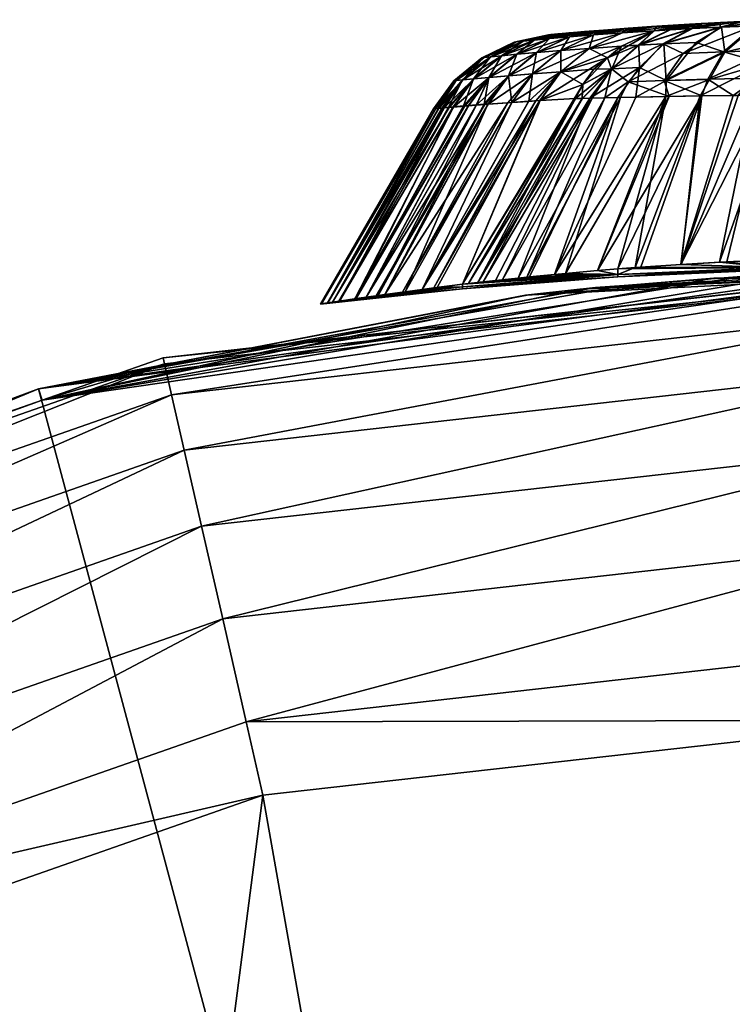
# Model space of a CAD drawing. Extents: x -0.023 to 0.08, y -0.163 to 0.025.
# Tile 11 of 40: x -0.0062 to -0.00143, y 0.01808 to 0.02466. Entities that reach past the tile are written whole.
import ezdxf

# ---------------------------------------------------------------- set-up
doc = ezdxf.new("R2010")
doc.units = 0
doc.layers.add('mesh', color=7, linetype='CONTINUOUS')

msp = doc.modelspace()

# ---------------------------------------------------------------- meshes
at = {"layer": 'mesh'}
mesh = msp.add_polyface(dxfattribs=at)
corners = [(-0.0027557, 0.0245277, 0.0291216), (-0.0025232, 0.0245752, 0.0291433), (-0.0025849, 0.0245697, 0.0298312), (-0.00249, 0.0245782, 0.028774), (-0.0026522, 0.0245374, 0.0281852), (-0.0024192, 0.0245841, 0.0282143), (-0.0025195, 0.0245489, 0.0272508), (-0.0021241, 0.0246072, 0.0263637), (-0.0023579, 0.024562, 0.0263198), (-0.0021676, 0.0245761, 0.0253937), (-0.0023561, 0.0245894, 0.0277157), (-0.002286, 0.0245949, 0.0272873), (-0.0021827, 0.024603, 0.0266558), (-0.0019695, 0.0246182, 0.0255938), (-0.0019341, 0.0246204, 0.0254449), (-0.0021702, 0.024604, 0.0372127), (-0.0023575, 0.024562, 0.0374879), (-0.0025185, 0.024549, 0.0365661), (-0.0021232, 0.0246072, 0.0374438), (-0.0028278, 0.0245205, 0.0337893), (-0.0025792, 0.0245703, 0.0340483), (-0.0025194, 0.0245755, 0.0346946), (-0.0022837, 0.0245951, 0.0365291), (-0.0023454, 0.0245903, 0.0361575), (-0.0026507, 0.0245376, 0.0356424), (-0.0024158, 0.0245844, 0.0356128), (-0.0027538, 0.0245279, 0.0347168), (-0.0024816, 0.0245789, 0.0351029), (-0.0023881, 0.0244722, 0.0253445), (-0.0026382, 0.0245649, 0.0329928), (-0.002641, 0.0245647, 0.0328525), (-0.0022891, 0.0245948, 0.0346793), (-0.0025945, 0.0245689, 0.0337745), (-0.0020562, 0.0244936, 0.0397116), (-0.0021703, 0.0244873, 0.0393823), (-0.0019524, 0.0245898, 0.0393269), (-0.0018466, 0.024597, 0.0396167), (-0.0021676, 0.0245761, 0.0384079), (-0.0017166, 0.0246341, 0.0392679), (-0.0019524, 0.0245898, 0.0244731), (-0.0019346, 0.0246205, 0.0383568), (-0.0023882, 0.0244722, 0.0384572), (-0.0020593, 0.0244936, 0.0240921), (-0.0018493, 0.024597, 0.0241867), (-0.0017024, 0.0246053, 0.0239207), (-0.0016383, 0.0246385, 0.0394958), (-0.0025978, 0.0245686, 0.0300729), (-0.0026411, 0.0245646, 0.030888), (-0.0026585, 0.024563, 0.0319284), (-0.002643, 0.0245644, 0.0310017)]
mesh.append_faces([[corners[k] for k in face] for face in [(0, 1, 2, 2), (0, 3, 1, 1), (4, 3, 0, 0), (4, 5, 3, 3), (6, 5, 4, 4), (7, 8, 9, 9), (6, 10, 5, 5), (6, 11, 10, 10), (8, 11, 6, 6), (8, 12, 11, 11), (7, 12, 8, 8), (13, 9, 14, 14), (13, 7, 9, 9), (15, 16, 17, 17), (15, 18, 16, 16), (19, 20, 21, 21), (17, 22, 15, 15), (17, 23, 22, 22), (24, 23, 17, 17), (24, 25, 23, 23), (26, 25, 24, 24), (26, 27, 25, 25), (21, 27, 26, 26), (8, 28, 9, 9), (29, 30, 31, 31), (31, 32, 29, 29), (31, 20, 32, 32), (21, 20, 31, 31), (31, 27, 21, 21), (31, 25, 27, 27), (23, 25, 31, 31), (31, 22, 23, 23), (31, 15, 22, 22), (18, 15, 31, 31), (33, 34, 35, 35), (36, 33, 35, 35), (37, 38, 35, 35), (14, 9, 39, 39), (37, 40, 38, 38), (16, 40, 37, 37), (16, 18, 40, 40), (9, 28, 39, 39), (35, 41, 37, 37), (42, 43, 39, 39), (44, 43, 42, 42), (45, 13, 14, 14), (45, 12, 7, 7), (45, 11, 12, 12), (10, 11, 45, 45), (45, 5, 10, 10), (45, 3, 5, 5), (1, 3, 45, 45), (45, 2, 1, 1), (45, 46, 2, 2), (47, 46, 45, 45), (48, 49, 31, 31), (31, 30, 48, 48), (31, 40, 18, 18), (38, 40, 31, 31), (45, 49, 47, 47), (45, 31, 49, 49), (45, 38, 31, 31)]])
mesh = msp.add_polyface(dxfattribs=at)
corners = [(-0.0015153, 0.0230432, 0.0416447), (-0.0012885, 0.02416, 0.0410302), (-0.0011165, 0.0241629, 0.0411191), (-0.0016383, 0.0246385, 0.0394958), (-0.0019524, 0.0245898, 0.0393269), (-0.0017166, 0.0246341, 0.0392679), (-0.0018466, 0.024597, 0.0396167), (-0.0016959, 0.0246051, 0.039882), (-0.0014945, 0.024646, 0.0397475), (-0.0013782, 0.0246517, 0.0399011), (-0.0015029, 0.0246144, 0.0401179), (-0.0012011, 0.0246592, 0.0400721), (-0.0013905, 0.0241583, 0.0409775), (-0.0012171, 0.0243703, 0.0408824), (-0.0015824, 0.0242653, 0.0407434), (-0.0018741, 0.0241499, 0.040596), (-0.0018727, 0.0242569, 0.0404801), (-0.0014787, 0.024448, 0.0405974), (-0.0016444, 0.0241539, 0.0408022), (-0.0016721, 0.0245118, 0.0402804), (-0.001888, 0.024502, 0.0400125), (-0.0012736, 0.0246239, 0.0403202), (-0.0011246, 0.0245312, 0.0406984), (-0.0020562, 0.0244936, 0.0397116), (-0.0019341, 0.0246204, 0.0254449), (-0.0019524, 0.0245898, 0.0244731), (-0.0017166, 0.0246341, 0.0245321), (-0.0016292, 0.024639, 0.0242841), (-0.0017024, 0.0246053, 0.0239207), (-0.0015085, 0.0246454, 0.0240678), (-0.0018493, 0.024597, 0.0241867), (-0.0017588, 0.0244388, 0.023445), (-0.0018851, 0.0242574, 0.02332), (-0.0014887, 0.0244489, 0.0231977), (-0.001594, 0.0242661, 0.0230518), (-0.0012617, 0.0242741, 0.0228355), (-0.0011804, 0.0244581, 0.0229981), (-0.0014231, 0.0241579, 0.0228453), (-0.0011935, 0.0241618, 0.0227164), (-0.0016338, 0.0241542, 0.0229947), (-0.0015119, 0.0246149, 0.0236818), (-0.0018953, 0.0245023, 0.0237904), (-0.0012818, 0.0246248, 0.0234756), (-0.0013552, 0.0246527, 0.0238734), (-0.0011668, 0.0246605, 0.0237003), (-0.0018522, 0.0241504, 0.0231882), (-0.0010636, 0.0246641, 0.0401695), (-0.0021241, 0.0246072, 0.0263637), (-0.0019695, 0.0246182, 0.0255938), (-0.0017729, 0.0230277, 0.0415062), (-0.0020795, 0.0230064, 0.0413024), (-0.0017733, 0.0230278, 0.0222929)]
mesh.append_faces([[corners[k] for k in face] for face in [(0, 1, 2, 2), (3, 4, 5, 5), (3, 6, 4, 4), (7, 8, 9, 9), (6, 8, 7, 7), (6, 3, 8, 8), (10, 9, 11, 11), (1, 12, 13, 13), (14, 15, 16, 16), (14, 17, 13, 13), (14, 16, 17, 17), (14, 18, 15, 15), (13, 18, 14, 14), (13, 12, 18, 18), (16, 19, 17, 17), (16, 20, 19, 19), (10, 7, 9, 9), (21, 17, 10, 10), (22, 17, 21, 21), (21, 10, 11, 11), (7, 23, 6, 6), (10, 20, 7, 7), (10, 19, 20, 20), (17, 19, 10, 10), (22, 13, 17, 17), (24, 25, 26, 26), (27, 28, 29, 29), (27, 30, 28, 28), (26, 30, 27, 27), (26, 25, 30, 30), (31, 32, 33, 33), (34, 35, 36, 36), (35, 37, 38, 38), (34, 37, 35, 35), (34, 39, 37, 37), (40, 28, 41, 41), (42, 43, 40, 40), (44, 43, 42, 42), (40, 29, 28, 28), (43, 29, 40, 40), (31, 40, 41, 41), (42, 40, 31, 31), (33, 34, 36, 36), (32, 34, 33, 33), (32, 39, 34, 34), (45, 39, 32, 32), (42, 33, 36, 36), (31, 33, 42, 42), (46, 27, 29, 29), (29, 43, 46, 46), (3, 24, 26, 26), (47, 48, 3, 3), (3, 27, 8, 8), (3, 26, 27, 27), (27, 9, 8, 8), (27, 11, 9, 9), (46, 11, 27, 27), (49, 12, 1, 1), (49, 18, 12, 12), (50, 15, 18, 18), (51, 37, 39, 39), (51, 38, 37, 37)]])
mesh = msp.add_polyface(dxfattribs=at)
corners = [(-0.0025766, 0.0243157, 0.0385002), (-0.0027158, 0.0241229, 0.0385331), (-0.0027437, 0.0241212, 0.0384118), (-0.0030637, 0.0240988, 0.0366559), (-0.002925, 0.0242894, 0.0366321), (-0.0027652, 0.024302, 0.0375671), (-0.0029318, 0.0241086, 0.0374532), (-0.0029039, 0.0241105, 0.0375954), (-0.0027922, 0.0241179, 0.0381644), (-0.0030853, 0.0240971, 0.0365251), (-0.0028692, 0.024433, 0.0356705), (-0.0031586, 0.0242688, 0.0347566), (-0.0029719, 0.0244232, 0.0347379), (-0.0027376, 0.0244446, 0.0366012), (-0.0030562, 0.0242782, 0.0356953), (-0.0025773, 0.0244578, 0.0375301), (-0.002926, 0.0242893, 0.0271849), (-0.0027386, 0.0244445, 0.0272157), (-0.0028707, 0.0244328, 0.0281572), (-0.0027655, 0.0243019, 0.0262407), (-0.0029739, 0.0244231, 0.0291007), (-0.0030577, 0.024278, 0.0281326), (-0.0030906, 0.0240982, 0.0273165), (-0.0025766, 0.0243157, 0.0253015), (-0.0027909, 0.0241184, 0.0256358), (-0.0025777, 0.0244578, 0.0262777), (-0.0030649, 0.0241, 0.0271611), (-0.0025849, 0.0245697, 0.0298312), (-0.0028298, 0.0245203, 0.0300586), (-0.0027557, 0.0245277, 0.0291216), (-0.0028741, 0.0245157, 0.0309947), (-0.0026411, 0.0245646, 0.030888), (-0.002643, 0.0245644, 0.0310017), (-0.0025978, 0.0245686, 0.0300729), (-0.0025945, 0.0245689, 0.0337745), (-0.0028278, 0.0245205, 0.0337893), (-0.0028727, 0.0245158, 0.0328599), (-0.0025194, 0.0245755, 0.0346946), (-0.0027538, 0.0245279, 0.0347168), (-0.0025792, 0.0245703, 0.0340483), (-0.0026382, 0.0245649, 0.0329928), (-0.002641, 0.0245647, 0.0328525), (-0.0028883, 0.0245141, 0.0319286), (-0.0026522, 0.0245374, 0.0281852), (-0.0030476, 0.0244156, 0.0300447), (-0.0030918, 0.0244109, 0.0309879), (-0.0031059, 0.0244093, 0.0319288), (-0.0030904, 0.024411, 0.0328671), (-0.0030457, 0.0244158, 0.0338035), (-0.0026507, 0.0245376, 0.0356424), (-0.0025185, 0.024549, 0.0365661), (-0.0034263, 0.0228701, 0.0386786), (-0.0035042, 0.0228598, 0.038304), (-0.0026585, 0.024563, 0.0319284), (-0.0027176, 0.024123, 0.0252681), (-0.0029057, 0.024111, 0.0262122), (-0.0032341, 0.0228946, 0.0394733), (-0.0024787, 0.0241365, 0.0395532), (-0.0035039, 0.0228598, 0.0254961), (-0.0032341, 0.0228946, 0.0243255), (-0.0024308, 0.0242316, 0.0243495)]
mesh.append_faces([[corners[k] for k in face] for face in [(0, 1, 2, 2), (3, 4, 5, 5), (5, 6, 3, 3), (5, 7, 6, 6), (0, 7, 5, 5), (0, 8, 7, 7), (2, 8, 0, 0), (3, 9, 4, 4), (10, 11, 12, 12), (13, 14, 10, 10), (13, 4, 14, 14), (15, 4, 13, 13), (15, 5, 4, 4), (16, 17, 18, 18), (19, 17, 16, 16), (20, 21, 18, 18), (21, 16, 18, 18), (21, 22, 16, 16), (23, 19, 24, 24), (25, 17, 19, 19), (22, 26, 16, 16), (27, 28, 29, 29), (30, 31, 32, 32), (28, 31, 30, 30), (28, 33, 31, 31), (27, 33, 28, 28), (34, 35, 36, 36), (35, 37, 38, 38), (34, 39, 35, 35), (36, 40, 34, 34), (36, 41, 40, 40), (42, 41, 36, 36), (43, 18, 17, 17), (29, 18, 43, 43), (29, 20, 18, 18), (28, 20, 29, 29), (28, 44, 20, 20), (30, 44, 28, 28), (30, 45, 44, 44), (42, 45, 30, 30), (36, 46, 42, 42), (35, 47, 36, 36), (35, 48, 47, 47), (38, 48, 35, 35), (38, 12, 48, 48), (49, 12, 38, 38), (49, 10, 12, 12), (50, 10, 49, 49), (50, 13, 10, 10), (51, 2, 1, 1), (52, 8, 2, 2), (52, 7, 8, 8), (53, 42, 30, 30), (23, 24, 54, 54), (19, 55, 24, 24), (16, 55, 19, 19), (16, 26, 55, 55), (30, 32, 53, 53), (42, 53, 41, 41), (56, 1, 57, 57), (58, 54, 24, 24), (59, 60, 54, 54)]])
mesh = msp.add_polyface(dxfattribs=at)
corners = [(-0.0023882, 0.0244722, 0.0384572), (-0.0027652, 0.024302, 0.0375671), (-0.0025773, 0.0244578, 0.0375301), (-0.0025766, 0.0243157, 0.0385002), (-0.0025766, 0.0243157, 0.0253015), (-0.0023881, 0.0244722, 0.0253445), (-0.0025777, 0.0244578, 0.0262777), (-0.0027655, 0.0243019, 0.0262407), (-0.0023579, 0.024562, 0.0263198), (-0.0025195, 0.0245489, 0.0272508), (-0.0027386, 0.0244445, 0.0272157), (-0.0026522, 0.0245374, 0.0281852), (-0.0023575, 0.024562, 0.0374879), (-0.0027376, 0.0244446, 0.0366012), (-0.0025185, 0.024549, 0.0365661), (-0.0021676, 0.0245761, 0.0384079), (-0.0029666, 0.0229257, 0.0235591), (-0.0022818, 0.0241418, 0.023759), (-0.0023683, 0.0241397, 0.0239481), (-0.0020511, 0.0243436, 0.0401261), (-0.0020759, 0.0241461, 0.0403622), (-0.0021954, 0.0241437, 0.0401819), (-0.0018727, 0.0242569, 0.0404801), (-0.0018741, 0.0241499, 0.040596), (-0.001888, 0.024502, 0.0400125), (-0.0020562, 0.0244936, 0.0397116), (-0.0022349, 0.0243358, 0.0397944), (-0.0021703, 0.0244873, 0.0393823), (-0.0024328, 0.0241379, 0.039685), (-0.0024787, 0.0241365, 0.0395532), (-0.0024308, 0.0242316, 0.0394505), (-0.0023569, 0.0243328, 0.0394307), (-0.0023832, 0.0241394, 0.0398276), (-0.0016959, 0.0246051, 0.039882), (-0.0027158, 0.0241229, 0.0385331), (-0.0022654, 0.0244085, 0.024393), (-0.0019524, 0.0245898, 0.0244731), (-0.0027176, 0.024123, 0.0252681), (-0.0024308, 0.0242316, 0.0243495), (-0.0019524, 0.0245898, 0.0393269), (-0.0022383, 0.0243359, 0.0240098), (-0.0024334, 0.0241379, 0.0241147), (-0.0021258, 0.0242489, 0.0236304), (-0.0021785, 0.0241441, 0.0235922), (-0.0018851, 0.0242574, 0.02332), (-0.0017588, 0.0244388, 0.023445), (-0.0018522, 0.0241504, 0.0231882), (-0.0018953, 0.0245023, 0.0237904), (-0.0017024, 0.0246053, 0.0239207), (-0.0020593, 0.0244936, 0.0240921), (-0.0031326, 0.0229071, 0.0398449), (-0.0028617, 0.0229368, 0.040431), (-0.0026199, 0.0229606, 0.0407777), (-0.003195, 0.0228995, 0.0241649), (-0.0030968, 0.0229113, 0.0238547), (-0.0028053, 0.0229425, 0.0232785), (-0.0025453, 0.0229676, 0.0229332), (-0.0023326, 0.0229862, 0.0227134), (-0.0016338, 0.0241542, 0.0229947)]
mesh.append_faces([[corners[k] for k in face] for face in [(0, 1, 2, 2), (0, 3, 1, 1), (4, 5, 6, 6), (6, 7, 4, 4), (8, 6, 5, 5), (9, 6, 8, 8), (9, 10, 6, 6), (11, 10, 9, 9), (12, 13, 14, 14), (12, 2, 13, 13), (15, 2, 12, 12), (15, 0, 2, 2), (16, 17, 18, 18), (19, 20, 21, 21), (22, 20, 19, 19), (22, 23, 20, 20), (19, 24, 22, 22), (19, 25, 24, 24), (26, 25, 19, 19), (26, 27, 25, 25), (26, 28, 29, 29), (30, 26, 29, 29), (31, 26, 30, 30), (31, 27, 26, 26), (26, 32, 28, 28), (19, 32, 26, 26), (19, 21, 32, 32), (33, 24, 25, 25), (31, 30, 3, 3), (30, 34, 3, 3), (29, 34, 30, 30), (27, 3, 0, 0), (27, 31, 3, 3), (35, 5, 4, 4), (36, 5, 35, 35), (37, 35, 4, 4), (37, 38, 35, 35), (39, 27, 0, 0), (40, 35, 38, 38), (41, 18, 40, 40), (42, 17, 43, 43), (40, 17, 42, 42), (18, 17, 40, 40), (42, 44, 45, 45), (42, 46, 44, 44), (42, 43, 46, 46), (47, 48, 49, 49), (49, 36, 35, 35), (40, 49, 35, 35), (47, 49, 40, 40), (47, 42, 45, 45), (40, 42, 47, 47), (38, 41, 40, 40), (28, 50, 29, 29), (32, 50, 28, 28), (21, 51, 32, 32), (20, 52, 21, 21), (38, 53, 41, 41), (54, 18, 41, 41), (55, 43, 17, 17), (56, 46, 43, 43), (57, 58, 46, 46)]])
mesh = msp.add_polyface(dxfattribs=at)
corners = [(-0.0030562, 0.0242782, 0.0356953), (-0.0032952, 0.0240798, 0.0347709), (-0.0031586, 0.0242688, 0.0347566), (-0.0032185, 0.0240864, 0.0355316), (-0.0033563, 0.0240744, 0.0340013), (-0.0033681, 0.0240734, 0.0338256), (-0.0032321, 0.0242617, 0.033816), (-0.0033237, 0.0240774, 0.0344882), (-0.003194, 0.0240883, 0.0357144), (-0.0031433, 0.0240924, 0.0360926), (-0.002925, 0.0242894, 0.0366321), (-0.0030853, 0.0240971, 0.0365251), (-0.0030918, 0.0244109, 0.0309879), (-0.003234, 0.0242615, 0.0300325), (-0.0030476, 0.0244156, 0.0300447), (-0.003278, 0.0242569, 0.030982), (-0.0031059, 0.0244093, 0.0319288), (-0.0032921, 0.0242553, 0.031929), (-0.0030904, 0.024411, 0.0328671), (-0.0032766, 0.0242571, 0.0328735), (-0.0030457, 0.0244158, 0.0338035), (-0.0029719, 0.0244232, 0.0347379), (-0.0028692, 0.024433, 0.0356705), (-0.0029739, 0.0244231, 0.0291007), (-0.0031605, 0.0242686, 0.0290823), (-0.0030577, 0.024278, 0.0281326), (-0.0033288, 0.0240786, 0.0293856), (-0.0033558, 0.0240759, 0.0297987), (-0.0033705, 0.0240744, 0.0300232), (-0.003396, 0.0240718, 0.0304137), (-0.0034137, 0.0240696, 0.0309774), (-0.0034295, 0.0240677, 0.0314793), (-0.0031421, 0.0240942, 0.0277076), (-0.0030906, 0.0240982, 0.0273165), (-0.0031956, 0.02409, 0.0281136), (-0.003227, 0.0240875, 0.0283517), (-0.0032976, 0.0240813, 0.0290681), (-0.0034285, 0.0240677, 0.0323985), (-0.0034125, 0.0240692, 0.0328783), (-0.0033939, 0.024071, 0.0334403), (-0.0028883, 0.0245141, 0.0319286), (-0.0028727, 0.0245158, 0.0328599), (-0.0036361, 0.0228423, 0.0376702), (-0.0029318, 0.0241086, 0.0374532), (-0.0029039, 0.0241105, 0.0375954), (-0.0037545, 0.022826, 0.0369902), (-0.0030637, 0.0240988, 0.0366559), (-0.003812, 0.022818, 0.0366597), (-0.0038783, 0.0228085, 0.0361879), (-0.0039542, 0.0227976, 0.0356475), (-0.0040582, 0.0227821, 0.0291191), (-0.0039463, 0.0227988, 0.0280893), (-0.0038782, 0.0228085, 0.0276121), (-0.0037997, 0.0228198, 0.0270624), (-0.0037546, 0.022826, 0.0268075), (-0.0030649, 0.0241, 0.0271611), (-0.003429, 0.0240677, 0.0319), (-0.0036186, 0.0228446, 0.0260389), (-0.0029057, 0.024111, 0.0262122), (-0.0035039, 0.0228598, 0.0254961), (-0.0027909, 0.0241184, 0.0256358)]
mesh.append_faces([[corners[k] for k in face] for face in [(0, 1, 2, 2), (0, 3, 1, 1), (4, 5, 6, 6), (2, 4, 6, 6), (2, 7, 4, 4), (1, 7, 2, 2), (0, 8, 3, 3), (0, 9, 8, 8), (10, 9, 0, 0), (10, 11, 9, 9), (12, 13, 14, 14), (12, 15, 13, 13), (16, 15, 12, 12), (16, 17, 15, 15), (18, 17, 16, 16), (18, 19, 17, 17), (20, 19, 18, 18), (20, 6, 19, 19), (21, 6, 20, 20), (21, 2, 6, 6), (22, 0, 2, 2), (23, 24, 25, 25), (14, 24, 23, 23), (13, 24, 14, 14), (13, 26, 24, 24), (27, 26, 13, 13), (13, 28, 27, 27), (13, 29, 28, 28), (15, 29, 13, 13), (15, 30, 29, 29), (17, 30, 15, 15), (17, 31, 30, 30), (32, 33, 25, 25), (25, 34, 32, 32), (25, 35, 34, 34), (24, 35, 25, 25), (24, 36, 35, 35), (26, 36, 24, 24), (19, 37, 17, 17), (19, 38, 37, 37), (6, 38, 19, 19), (6, 39, 38, 38), (5, 39, 6, 6), (40, 16, 12, 12), (41, 18, 16, 16), (42, 43, 44, 44), (45, 46, 43, 43), (47, 11, 46, 46), (48, 9, 11, 11), (48, 8, 9, 9), (49, 3, 8, 8), (49, 1, 3, 3), (50, 36, 26, 26), (51, 35, 36, 36), (51, 34, 35, 35), (52, 32, 34, 34), (53, 33, 32, 32), (54, 55, 33, 33), (56, 31, 17, 17), (17, 37, 56, 56), (57, 58, 55, 55), (59, 60, 58, 58)]])
mesh = msp.add_polyface(dxfattribs=at)
corners = [(-0.0034263, 0.0228701, 0.0386786), (-0.0027158, 0.0241229, 0.0385331), (-0.0032341, 0.0228946, 0.0394733), (-0.0035042, 0.0228598, 0.038304), (-0.0027437, 0.0241212, 0.0384118), (-0.0036361, 0.0228423, 0.0376702), (-0.0029039, 0.0241105, 0.0375954), (-0.0037545, 0.022826, 0.0369902), (-0.0029318, 0.0241086, 0.0374532), (-0.003812, 0.022818, 0.0366597), (-0.0030637, 0.0240988, 0.0366559), (-0.0038783, 0.0228085, 0.0361879), (-0.0030853, 0.0240971, 0.0365251), (-0.0039542, 0.0227976, 0.0356475), (-0.003194, 0.0240883, 0.0357144), (-0.0040626, 0.0227815, 0.0346335), (-0.0032952, 0.0240798, 0.0347709), (-0.0033237, 0.0240774, 0.0344882), (-0.0041054, 0.022775, 0.0340497), (-0.0033563, 0.0240744, 0.0340013), (-0.0033681, 0.0240734, 0.0338256), (-0.0041371, 0.0227702, 0.0336179), (-0.0033939, 0.024071, 0.0334403), (-0.0034125, 0.0240692, 0.0328783), (-0.0041777, 0.0227638, 0.0326006), (-0.0034285, 0.0240677, 0.0323985), (-0.0041774, 0.0227639, 0.0311868), (-0.0034137, 0.0240696, 0.0309774), (-0.0034295, 0.0240677, 0.0314793), (-0.0041354, 0.0227704, 0.0301515), (-0.003396, 0.0240718, 0.0304137), (-0.0033705, 0.0240744, 0.0300232), (-0.0041054, 0.022775, 0.0297503), (-0.0033558, 0.0240759, 0.0297987), (-0.0040582, 0.0227821, 0.0291191), (-0.0033288, 0.0240786, 0.0293856), (-0.0038782, 0.0228085, 0.0276121), (-0.0031956, 0.02409, 0.0281136), (-0.0039463, 0.0227988, 0.0280893), (-0.0037997, 0.0228198, 0.0270624), (-0.0031421, 0.0240942, 0.0277076), (-0.0037546, 0.022826, 0.0268075), (-0.0030906, 0.0240982, 0.0273165), (-0.0036186, 0.0228446, 0.0260389), (-0.0030649, 0.0241, 0.0271611), (-0.0032345, 0.0228785, 0.0268075), (-0.0035039, 0.0228598, 0.0254961), (-0.0034032, 0.022873, 0.0250198), (-0.0032341, 0.0228946, 0.0243255), (-0.0032346, 0.0228644, 0.0318989), (-0.0032345, 0.0228785, 0.0369903), (-0.0021961, 0.0229442, 0.0318989), (-0.0060723, 0.0221968, 0.0004), (-0.0027915, 0.0228248, 0.0507935), (-0.0028123, 0.0228223, 0.0518591), (-0.0023441, 0.0228727, 0.0484878), (-0.0001194, 0.0229805, 0.0004), (-0.0006248, 0.022965, 0.0453796), (-0.0015532, 0.0229357, 0.0563877), (-0.0010484, 0.0229522, 0.0570902), (-0.0060458, 0.022121, 0.0974), (-0.0001194, -0.0000195, 0.0004), (-0.0046817, 0.019969, 0.1003577), (-0.0001194, 0.0199805, 0.1004), (-0.0045699, 0.019479, 0.1004), (-0.0001194, 0.0218245, 0.0997664), (-0.0048391, 0.0206587, 0.1001452), (-0.0049802, 0.0212769, 0.0997664), (-0.0001194, 0.0211905, 0.1001452), (-0.0024787, 0.0241365, 0.0395532), (-0.0031326, 0.0229071, 0.0398449), (-0.003195, 0.0228995, 0.0396352), (-0.003429, 0.0240677, 0.0319), (-0.0041841, 0.0227628, 0.0315816), (-0.0029057, 0.024111, 0.0262122), (-0.0027176, 0.024123, 0.0252681), (-0.003195, 0.0228995, 0.0241649), (-0.0024308, 0.0242316, 0.0243495), (-0.0041821, 0.0227631, 0.0319), (-0.0024509, 0.022862, 0.0541962)]
mesh.append_faces([[corners[k] for k in face] for face in [(0, 1, 2, 2), (3, 4, 0, 0), (5, 6, 3, 3), (7, 8, 5, 5), (9, 10, 7, 7), (11, 12, 9, 9), (13, 14, 11, 11), (15, 16, 13, 13), (15, 17, 16, 16), (18, 19, 17, 17), (18, 20, 19, 19), (21, 22, 20, 20), (21, 23, 22, 22), (24, 25, 23, 23), (26, 27, 28, 28), (29, 30, 27, 27), (29, 31, 30, 30), (32, 33, 31, 31), (34, 35, 33, 33), (36, 37, 38, 38), (39, 40, 36, 36), (41, 42, 39, 39), (43, 44, 41, 41), (45, 46, 43, 43), (45, 47, 46, 46), (45, 48, 47, 47), (32, 29, 49, 49), (45, 36, 38, 38), (34, 45, 38, 38), (45, 39, 36, 36), (45, 41, 39, 39), (43, 41, 45, 45), (50, 11, 9, 9), (49, 15, 13, 13), (21, 18, 49, 49), (50, 0, 2, 2), (3, 0, 50, 50), (50, 5, 3, 3), (50, 7, 5, 5), (9, 7, 50, 50), (49, 45, 34, 34), (51, 45, 49, 49), (50, 13, 11, 11), (50, 49, 13, 13), (52, 53, 54, 54), (52, 55, 53, 53), (56, 57, 52, 52), (58, 59, 60, 60), (61, 56, 52, 52), (62, 63, 64, 64), (65, 66, 67, 67), (68, 62, 66, 66), (69, 70, 71, 71), (2, 69, 71, 71), (24, 72, 25, 25), (73, 28, 72, 72), (46, 74, 43, 43), (47, 75, 46, 46), (48, 75, 47, 47), (76, 77, 48, 48), (73, 78, 49, 49), (60, 54, 79, 79)]])
mesh = msp.add_polyface(dxfattribs=at)
corners = [(-0.0001191, 0.0230077, 0.0318989), (-0.000119, 0.0230238, 0.0268074), (-0.0011575, 0.0230076, 0.0268074), (0.0009195, 0.0229918, 0.0318989), (0.0009194, 0.0230076, 0.0268074), (-0.0001191, 0.0230238, 0.0369904), (-0.0011576, 0.0229919, 0.0318989), (-0.0011575, 0.0230076, 0.0369904), (0.0009194, 0.0230076, 0.0369904), (0.000245, 0.0230794, 0.0419366), (0.0003757, 0.0241717, 0.0412767), (0.0006288, 0.0230708, 0.0418706), (-0.0000904, 0.023082, 0.0419567), (0.0001537, 0.0241756, 0.0413063), (-0.0001912, 0.023082, 0.0419561), (-0.0001185, 0.0241778, 0.0413195), (-0.0004643, 0.0230793, 0.041936), (-0.0002385, 0.0241783, 0.041321), (-0.0008576, 0.0230711, 0.0418729), (-0.0005264, 0.0241731, 0.0412926), (-0.0011397, 0.0230608, 0.0417911), (-0.0009267, 0.0241662, 0.0411883), (-0.0015153, 0.0230432, 0.0416447), (-0.0011165, 0.0241629, 0.0411191), (-0.0017729, 0.0230277, 0.0415062), (-0.0012885, 0.02416, 0.0410302), (-0.0020795, 0.0230064, 0.0413024), (-0.0016444, 0.0241539, 0.0408022), (-0.0021953, 0.0229973, 0.0412071), (-0.0018741, 0.0241499, 0.040596), (-0.0023309, 0.0229862, 0.0410847), (-0.0026199, 0.0229606, 0.0407777), (-0.0023832, 0.0241394, 0.0398276), (-0.0030134, 0.0229207, 0.0401441), (-0.0031326, 0.0229071, 0.0398449), (-0.0028617, 0.0229368, 0.040431), (-0.0021954, 0.0241437, 0.0401819), (-0.0027865, 0.0229444, 0.040547), (-0.0020759, 0.0241461, 0.0403622), (-0.0024334, 0.0241379, 0.0241147), (-0.003195, 0.0228995, 0.0241649), (-0.0030968, 0.0229113, 0.0238547), (-0.0029666, 0.0229257, 0.0235591), (-0.0023683, 0.0241397, 0.0239481), (-0.0028053, 0.0229425, 0.0232785), (-0.0022818, 0.0241418, 0.023759), (-0.0025453, 0.0229676, 0.0229332), (-0.0021785, 0.0241441, 0.0235922), (-0.0023326, 0.0229862, 0.0227134), (-0.0018522, 0.0241504, 0.0231882), (-0.0021953, 0.0229971, 0.0225966), (-0.0016338, 0.0241542, 0.0229947), (-0.002041, 0.0230093, 0.0224689), (-0.0017733, 0.0230278, 0.0222929), (-0.0014662, 0.0230458, 0.0221326), (-0.0011935, 0.0241618, 0.0227164), (-0.001157, 0.0230604, 0.0220115), (-0.0007847, 0.0230731, 0.0219111), (-0.0009101, 0.0241666, 0.0226015), (-0.0004644, 0.0230796, 0.0218619), (-0.0006147, 0.0241717, 0.0225233), (-0.000119, 0.023082, 0.0218433), (-0.0003926, 0.0241756, 0.0224937), (0.0002254, 0.0230793, 0.021864), (-0.0000068, 0.0241825, 0.0224811), (0.0006191, 0.0230711, 0.0219272), (0.000275, 0.0242844, 0.0225821), (0.0009011, 0.0230609, 0.0220077), (0.0006835, 0.0241888, 0.0226237), (0.0009504, 0.0230591, 0.0417777)]
mesh.append_faces([[corners[k] for k in face] for face in [(0, 1, 2, 2), (3, 1, 0, 0), (3, 4, 1, 1), (5, 6, 7, 7), (5, 0, 6, 6), (8, 0, 5, 5), (9, 10, 11, 11), (12, 13, 9, 9), (14, 15, 12, 12), (16, 17, 14, 14), (18, 19, 16, 16), (20, 21, 18, 18), (22, 23, 20, 20), (24, 25, 22, 22), (26, 27, 24, 24), (28, 29, 26, 26), (30, 29, 28, 28), (31, 29, 30, 30), (32, 33, 34, 34), (32, 35, 33, 33), (36, 37, 35, 35), (36, 31, 37, 37), (38, 29, 31, 31), (39, 40, 41, 41), (42, 43, 41, 41), (44, 45, 42, 42), (46, 47, 44, 44), (48, 49, 46, 46), (50, 51, 48, 48), (52, 51, 50, 50), (53, 51, 52, 52), (54, 55, 53, 53), (56, 55, 54, 54), (57, 58, 56, 56), (59, 60, 57, 57), (61, 62, 59, 59), (61, 63, 64, 64), (65, 66, 63, 63), (67, 68, 65, 65), (7, 22, 20, 20), (7, 24, 22, 22), (7, 26, 24, 24), (5, 16, 14, 14), (5, 18, 16, 16), (5, 20, 18, 18), (7, 20, 5, 5), (5, 69, 8, 8), (11, 69, 5, 5), (5, 9, 11, 11), (5, 12, 9, 9), (14, 12, 5, 5), (1, 63, 61, 61), (1, 65, 63, 63), (1, 67, 65, 65), (4, 67, 1, 1), (56, 2, 1, 1), (1, 57, 56, 56), (59, 57, 1, 1), (1, 61, 59, 59), (2, 54, 53, 53), (56, 54, 2, 2), (53, 52, 2, 2)]])
mesh = msp.add_polyface(dxfattribs=at)
corners = [(-0.0041054, 0.022775, 0.0340497), (-0.0033237, 0.0240774, 0.0344882), (-0.0040626, 0.0227815, 0.0346335), (-0.0041371, 0.0227702, 0.0336179), (-0.0033681, 0.0240734, 0.0338256), (-0.0041777, 0.0227638, 0.0326006), (-0.0034125, 0.0240692, 0.0328783), (-0.0041774, 0.0227639, 0.0311868), (-0.0034295, 0.0240677, 0.0314793), (-0.0041841, 0.0227628, 0.0315816), (-0.0041354, 0.0227704, 0.0301515), (-0.0034137, 0.0240696, 0.0309774), (-0.0041054, 0.022775, 0.0297503), (-0.0033705, 0.0240744, 0.0300232), (-0.0040582, 0.0227821, 0.0291191), (-0.0033558, 0.0240759, 0.0297987), (-0.0039463, 0.0227988, 0.0280893), (-0.0032976, 0.0240813, 0.0290681), (-0.0032346, 0.0228644, 0.0318989), (-0.0021525, 0.0228872, 0.0480667), (-0.0023441, 0.0228727, 0.0484878), (-0.0060723, 0.0221968, 0.0004), (-0.0060458, 0.022121, 0.0974), (-0.0028123, 0.0228223, 0.0518591), (-0.0100988, 0.0207028, 0.0974), (-0.0116194, 0.0198991, 0.0004), (-0.0144597, 0.0179626, 0.0974), (-0.0163829, 0.0162439, 0.0004), (-0.0115511, 0.0197902, 0.0974), (-0.0162807, 0.0161417, 0.0974), (-0.0144333, 0.0179295, 0.0979025), (-0.0100804, 0.0206646, 0.0979025), (-0.005228, 0.0223625, 0.0979025), (-0.0052375, 0.0224038, 0.0974), (-0.0001194, 0.0229381, 0.0979025), (-0.0129026, 0.01601, 0.1003577), (-0.0087972, 0.0179999, 0.1004), (-0.0125893, 0.0156171, 0.1004), (-0.0090152, 0.0184526, 0.1003577), (-0.0045699, 0.019479, 0.1004), (-0.0046817, 0.019969, 0.1003577), (-0.0143009, 0.0177634, 0.09861), (-0.0179024, 0.0141619, 0.09861), (-0.0099882, 0.0204732, 0.09861), (-0.0051808, 0.0221554, 0.09861), (-0.0140647, 0.0174672, 0.0992441), (-0.0098239, 0.0201319, 0.0992441), (-0.0050964, 0.0217861, 0.0992441), (-0.0001194, 0.0227257, 0.09861), (-0.013739, 0.0170588, 0.0997664), (-0.0095972, 0.0196613, 0.0997664), (-0.0049802, 0.0212769, 0.0997664), (-0.0001194, 0.0223469, 0.0992441), (-0.0133436, 0.0165631, 0.1001452), (-0.0093221, 0.01909, 0.1001452), (-0.0048391, 0.0206587, 0.1001452), (-0.0058194, 0.0098532, 0.1004), (-0.0041821, 0.0227631, 0.0319), (-0.003429, 0.0240677, 0.0319), (-0.0001196, 0.0229779, 0.0583637)]
mesh.append_faces([[corners[k] for k in face] for face in [(0, 1, 2, 2), (3, 4, 0, 0), (5, 6, 3, 3), (7, 8, 9, 9), (10, 11, 7, 7), (12, 13, 10, 10), (14, 15, 12, 12), (16, 17, 14, 14), (18, 7, 9, 9), (18, 10, 7, 7), (18, 0, 2, 2), (18, 5, 3, 3), (18, 14, 12, 12), (19, 20, 21, 21), (22, 21, 23, 23), (24, 21, 22, 22), (24, 25, 21, 21), (25, 26, 27, 27), (25, 28, 26, 26), (24, 28, 25, 25), (26, 29, 27, 27), (26, 30, 29, 29), (28, 30, 26, 26), (28, 31, 30, 30), (24, 31, 28, 28), (22, 31, 24, 24), (22, 32, 31, 31), (33, 32, 22, 22), (33, 34, 32, 32), (35, 36, 37, 37), (38, 36, 35, 35), (38, 39, 36, 36), (40, 39, 38, 38), (30, 41, 42, 42), (31, 41, 30, 30), (31, 43, 41, 41), (32, 43, 31, 31), (32, 44, 43, 43), (34, 44, 32, 32), (43, 45, 41, 41), (43, 46, 45, 45), (44, 46, 43, 43), (44, 47, 46, 46), (48, 47, 44, 44), (46, 49, 45, 45), (46, 50, 49, 49), (47, 50, 46, 46), (47, 51, 50, 50), (52, 51, 47, 47), (50, 53, 49, 49), (50, 54, 53, 53), (51, 54, 50, 50), (51, 55, 54, 54), (54, 35, 53, 53), (54, 38, 35, 35), (55, 38, 54, 54), (55, 40, 38, 38), (56, 36, 39, 39), (57, 58, 5, 5), (9, 58, 57, 57), (18, 57, 5, 5), (22, 59, 33, 33)]])
mesh = msp.add_polyface(dxfattribs=at)
corners = [(-0.002196, 0.0229592, 0.0369903), (-0.0027865, 0.0229444, 0.040547), (-0.0026199, 0.0229606, 0.0407777), (-0.0011575, 0.0230076, 0.0268074), (-0.0021953, 0.0229971, 0.0225966), (-0.002196, 0.0229592, 0.0268074), (-0.002041, 0.0230093, 0.0224689), (-0.0032341, 0.0228946, 0.0243255), (-0.0032345, 0.0228785, 0.0268075), (-0.003195, 0.0228995, 0.0241649), (-0.0032341, 0.0228946, 0.0394733), (-0.003195, 0.0228995, 0.0396352), (-0.0032345, 0.0228785, 0.0369903), (-0.0021961, 0.0229442, 0.0318989), (-0.0011576, 0.0229919, 0.0318989), (-0.0001191, 0.0230077, 0.0318989), (-0.0032346, 0.0228644, 0.0318989), (-0.0011575, 0.0230076, 0.0369904), (0.0009194, 0.0230076, 0.0369904), (0.0009195, 0.0229918, 0.0318989), (-0.0060723, 0.0221968, 0.0004), (-0.0013688, 0.0229465, 0.0463441), (-0.0021525, 0.0228872, 0.0480667), (-0.0006248, 0.022965, 0.0453796), (-0.0001194, 0.0229805, 0.0004), (-0.0001194, 0.0229775, 0.0447244), (-0.0003935, 0.022979, 0.0510033), (-0.0027915, 0.0228248, 0.0507935), (-0.0023441, 0.0228727, 0.0484878), (0.0004436, 0.0229747, 0.0484368), (0.0019094, 0.022904, 0.0459475), (-0.000009, 0.0229802, 0.0445812), (0.0016908, 0.0229269, 0.0567931), (-0.0015532, 0.0229357, 0.0563877), (0.0002896, 0.0229775, 0.0540844), (-0.0010484, 0.0229522, 0.0570902), (-0.0028123, 0.0228223, 0.0518591), (-0.0001194, 0.0229805, 0.0974), (-0.0001194, 0.0229381, 0.0979025), (-0.0052375, 0.0224038, 0.0974), (-0.0001194, 0.020483, 0.1003577), (-0.0001194, 0.0199805, 0.1004), (-0.0046817, 0.019969, 0.1003577), (-0.0001194, 0.0227257, 0.09861), (-0.0051808, 0.0221554, 0.09861), (-0.0001194, 0.0223469, 0.0992441), (-0.0050964, 0.0217861, 0.0992441), (-0.0001194, 0.0218245, 0.0997664), (-0.0049802, 0.0212769, 0.0997664), (-0.0001194, 0.0211905, 0.1001452), (-0.0048391, 0.0206587, 0.1001452), (-0.00307, 0.0109921, 0.1004), (-0.0045699, 0.019479, 0.1004), (-0.0023309, 0.0229862, 0.0410847), (-0.0028617, 0.0229368, 0.040431), (-0.0030134, 0.0229207, 0.0401441), (-0.0031326, 0.0229071, 0.0398449), (-0.0020795, 0.0230064, 0.0413024), (-0.0021953, 0.0229973, 0.0412071), (-0.0029666, 0.0229257, 0.0235591), (-0.0030968, 0.0229113, 0.0238547), (-0.0028053, 0.0229425, 0.0232785), (-0.0025453, 0.0229676, 0.0229332), (-0.0023326, 0.0229862, 0.0227134), (-0.0060458, 0.022121, 0.0974), (-0.0024509, 0.022862, 0.0541962), (-0.0001196, 0.0229779, 0.0583637), (0.0010695, 0.0229316, 0.0596583), (-0.000044, 0.022983, 0.0510338), (0.0004404, 0.0229737, 0.0441433)]
mesh.append_faces([[corners[k] for k in face] for face in [(0, 1, 2, 2), (3, 4, 5, 5), (3, 6, 4, 4), (5, 7, 8, 8), (5, 9, 7, 7), (0, 10, 11, 11), (12, 10, 0, 0), (13, 5, 8, 8), (14, 5, 13, 13), (14, 3, 5, 5), (15, 3, 14, 14), (0, 16, 12, 12), (0, 13, 16, 16), (17, 13, 0, 0), (17, 14, 13, 13), (18, 19, 15, 15), (20, 21, 22, 22), (20, 23, 21, 21), (24, 25, 23, 23), (26, 27, 28, 28), (29, 22, 21, 21), (29, 28, 22, 22), (29, 26, 28, 28), (30, 25, 31, 31), (30, 21, 23, 23), (30, 29, 21, 21), (32, 33, 34, 34), (32, 35, 33, 33), (26, 36, 27, 27), (26, 34, 36, 36), (37, 38, 39, 39), (40, 41, 42, 42), (38, 43, 44, 44), (43, 45, 46, 46), (45, 47, 48, 48), (47, 49, 50, 50), (49, 40, 42, 42), (51, 52, 41, 41), (0, 2, 53, 53), (0, 54, 1, 1), (0, 55, 54, 54), (0, 56, 55, 55), (0, 57, 17, 17), (0, 58, 57, 57), (53, 58, 0, 0), (5, 59, 60, 60), (61, 59, 5, 5), (5, 62, 61, 61), (63, 62, 5, 5), (5, 4, 63, 63), (60, 9, 5, 5), (0, 11, 56, 56), (64, 65, 33, 33), (37, 66, 67, 67), (39, 66, 37, 37), (64, 35, 66, 66), (29, 68, 26, 26), (30, 31, 69, 69), (34, 65, 36, 36), (34, 33, 65, 65), (66, 35, 32, 32), (68, 34, 26, 26)]])
mesh = msp.add_polyface(dxfattribs=at)
corners = [(-0.011131, 0.0029311, 0.1004), (-0.0099922, 0.0056805, 0.2096), (-0.011131, 0.0029311, 0.2096), (-0.0099922, 0.0056805, 0.1004), (-0.0081805, 0.0080415, 0.2096), (-0.0081805, 0.0080415, 0.1004), (-0.0058194, 0.0098532, 0.2096), (-0.0058194, 0.0098532, 0.1004), (-0.00307, 0.0109921, 0.2096), (-0.00307, 0.0109921, 0.1004), (-0.0001194, 0.0113805, 0.2096), (-0.0001194, 0.0113805, 0.1004), (0.002831, 0.0109921, 0.2096), (-0.0001194, 0.0108708, 0.2160764), (-0.00307, 0.0104871, 0.2160156), (-0.0058194, 0.0093623, 0.2158375), (-0.0081805, 0.0075729, 0.2155541), (-0.0099922, 0.005241, 0.2151847), (-0.011131, 0.0025254, 0.2147546), (-0.0115195, -0.0000195, 0.2096), (-0.0099922, 0.0039333, 0.220632), (-0.011131, 0.0013183, 0.2197823), (-0.0081805, 0.0061787, 0.2213615), (-0.0058194, 0.0079017, 0.2219214), (-0.00307, 0.0089848, 0.2222733), (-0.0001194, 0.0093542, 0.2223933), (0.002831, 0.0089848, 0.2222733), (-0.0099922, 0.0017895, 0.2258075), (-0.0081805, 0.0038931, 0.2268794), (-0.0058194, 0.0055073, 0.2277018), (-0.00307, 0.0065221, 0.2282189), (-0.0001194, 0.0068682, 0.2283952), (0.002831, 0.0065221, 0.2282189), (-0.0058194, 0.0022382, 0.2330366), (-0.00307, 0.0031595, 0.233706), (-0.0001194, 0.0034738, 0.2339343), (0.002831, 0.0031595, 0.233706), (-0.0001194, -0.0007453, 0.2388743), (-0.0001194, -0.0000195, 0.0004), (-0.0060723, 0.0221968, 0.0004), (-0.0116194, 0.0198991, 0.0004), (-0.0163829, 0.0162439, 0.0004), (-0.0200381, 0.0114805, 0.0004), (-0.0129026, 0.01601, 0.1003577), (-0.0125893, 0.0156171, 0.1004), (-0.016149, 0.0127636, 0.1003577), (-0.0001194, 0.0199805, 0.1004), (-0.0045699, 0.019479, 0.1004), (-0.0087972, 0.0179999, 0.1004), (-0.0157561, 0.0124503, 0.1004), (-0.0181388, 0.0086582, 0.1004), (-0.0115195, -0.0000195, 0.1004), (-0.019618, 0.0044309, 0.1004)]
mesh.append_faces([[corners[k] for k in face] for face in [(0, 1, 2, 2), (3, 1, 0, 0), (3, 4, 1, 1), (5, 4, 3, 3), (5, 6, 4, 4), (7, 6, 5, 5), (7, 8, 6, 6), (9, 8, 7, 7), (9, 10, 8, 8), (11, 10, 9, 9), (11, 12, 10, 10), (13, 8, 10, 10), (14, 8, 13, 13), (14, 6, 8, 8), (15, 6, 14, 14), (15, 4, 6, 6), (16, 4, 15, 15), (16, 1, 4, 4), (17, 1, 16, 16), (17, 2, 1, 1), (18, 2, 17, 17), (18, 19, 2, 2), (18, 20, 21, 21), (17, 20, 18, 18), (17, 22, 20, 20), (16, 22, 17, 17), (16, 23, 22, 22), (15, 23, 16, 16), (15, 24, 23, 23), (14, 24, 15, 15), (14, 25, 24, 24), (13, 25, 14, 14), (13, 26, 25, 25), (20, 27, 21, 21), (20, 28, 27, 27), (22, 28, 20, 20), (22, 29, 28, 28), (23, 29, 22, 22), (23, 30, 29, 29), (24, 30, 23, 23), (24, 31, 30, 30), (25, 31, 24, 24), (25, 32, 31, 31), (29, 33, 28, 28), (29, 34, 33, 33), (30, 34, 29, 29), (30, 35, 34, 34), (31, 35, 30, 30), (31, 36, 35, 35), (35, 37, 34, 34), (38, 39, 40, 40), (38, 41, 42, 42), (40, 41, 38, 38), (43, 44, 45, 45), (9, 46, 11, 11), (7, 47, 9, 9), (7, 44, 48, 48), (5, 44, 7, 7), (5, 49, 44, 44), (3, 49, 5, 5), (0, 50, 3, 3), (51, 52, 0, 0)]])

doc.saveas('drawing.dxf')
